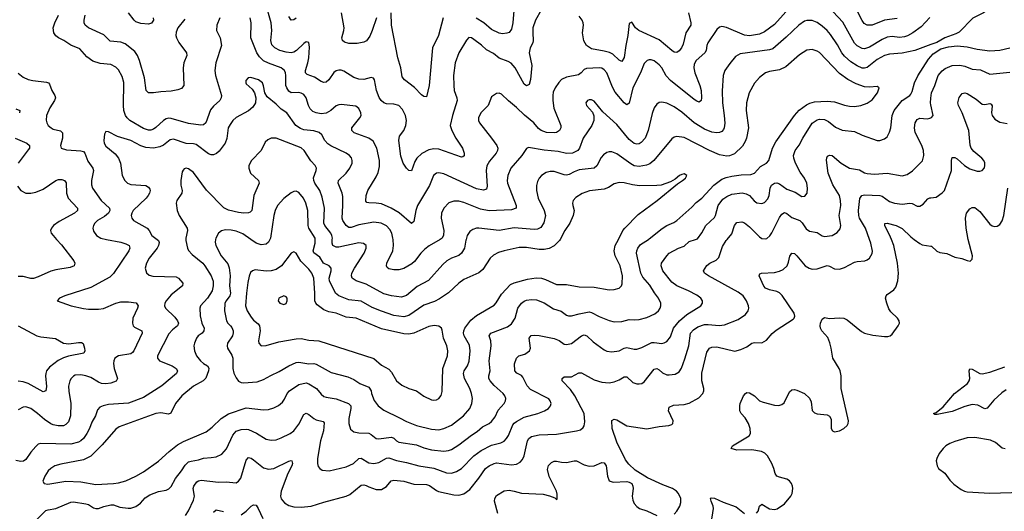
# Model space of a CAD drawing. Header units: inches. Extents: x 501419 to 657765, y 482282 to 547532.
# Tile 26 of 225: x 542721 to 550586, y 507828 to 511755. Entities that reach past the tile are written whole.
import ezdxf

# ---------------------------------------------------------------- set-up
doc = ezdxf.new("R2010")
doc.units = ezdxf.units.IN
doc.header["$MEASUREMENT"] = 0
for name, color, linetype in [('A5540', 7, 'Continuous'), ('A5541', 7, 'Continuous'), ('A5550', 7, 'Continuous'), ('A5551', 7, 'Continuous')]:
    doc.layers.add(name, color=color, linetype=linetype)

msp = doc.modelspace()

# ---------------------------------------------------------------- linework, layer by layer
at = {"layer": 'A5540', "color": 6}
for points, elevation in [([(543818.3, 510000), (543830.7, 509990.7), (543835.9, 509975.9), (543830.3, 509950), (543819.1, 509930), (543755.2, 509850), (543733, 509810), (543724.7, 509770), (543733.9, 509733.9), (543754.4, 509714.4), (543786, 509706), (543970, 509701.1), (543991.1, 509691.1), (544023.7, 509650), (544021.6, 509630), (543930, 509556.4), (543890.8, 509510), (543881.1, 509490), (543878.3, 509470), (543885, 509450), (543959.2, 509379.2), (543981, 509350), (543989.3, 509330), (543980.7, 509310), (543941.4, 509278.6), (543913.7, 509246.3), (543822, 509070), (543821.1, 509050), (543836.8, 509030), (543938.2, 508990), (543970.1, 508970), (543982, 508950), (543974.7, 508930), (543855.6, 508830), (543710, 508738.3), (543590, 508690.9), (543430, 508682.1), (543388.6, 508671.4), (543361.2, 508658.8), (543342.4, 508637.6), (543326, 508590), (543298.8, 508541.2), (543279.9, 508490), (543258.5, 508450), (543230, 508409.3), (543210, 508390.7), (543190, 508379.8), (543130, 508363.5), (542889.2, 508370.8), (542870, 508363.5), (542850, 508346.4), (542810, 508301.3), (542770, 508242.1), (542752, 508228), (542730, 508226.7), (542690, 508234.4)], 2300), ([(543414.9, 510000), (543530, 509978.2), (543570, 509965.2), (543595.2, 509950), (543601.1, 509930), (543594.2, 509910), (543470, 509728.1), (543442.6, 509697.4), (543290, 509616.3), (543082.3, 509550), (543039.6, 509530), (543020.5, 509510), (543132.2, 509470), (543230, 509447.4), (543270, 509442.8), (543350, 509442.6), (543390, 509448.6), (543490, 509490), (543530, 509501.5), (543590, 509501.8), (543652.1, 509492.1), (543668.7, 509470), (543663.4, 509450), (543625.9, 509370), (543621.4, 509330), (543627.8, 509310), (543638.3, 509298.3), (543695.9, 509270), (543699.3, 509250), (543633.6, 509110), (543623.6, 509096.4), (543610, 509086.3), (543510, 509070.4), (543481.6, 509050), (543472.5, 509030), (543470, 509010), (543475.2, 508970), (543501.5, 508890), (543492.4, 508867.6), (543448.6, 508851.4), (543410, 508847.5), (543375.8, 508850), (543350, 508860.2), (543290, 508895.7), (543250, 508911), (543210, 508919), (543165.2, 508914.8), (543150, 508907.5), (543131.4, 508890), (543120.7, 508870), (543111.6, 508828.4), (543113.3, 508786.7), (543131, 508690), (543126.9, 508590), (543110, 508541.9), (543090, 508521.9), (543070, 508512.1), (543029.5, 508510.5), (542990, 508518.6), (542970, 508527.6), (542920.4, 508560.4), (542864.4, 508610), (542810, 508648.9), (542770, 508662.3), (542750, 508660.4), (542710, 508639.9)], 2200), ([(543015.2, 510000), (543055.5, 509955.5), (543152.9, 509830), (543161.3, 509810), (543155.7, 509790), (543124.8, 509775.2), (543010, 509756.9), (542970, 509745.8), (542870, 509700.4), (542831.7, 509688.3), (542810, 509687.7), (542750, 509702.5), (542710, 509704.1)], 2100), ([(542850, 507753.4), (542930, 507833.3), (542950, 507841), (543010, 507850.8), (543130, 507901.2), (543150, 507903.4), (543250, 507889), (543270, 507883.3), (543310, 507856.7), (543330, 507849.6), (543350, 507850.5), (543393, 507867), (543450, 507880.3), (543470, 507879), (543520, 507860), (543587.7, 507852.3), (543610, 507852.8), (543650, 507865.3), (543687.1, 507892.9), (543724.6, 507935.4), (543759.7, 507960.3), (543830, 507986.5), (543890, 507996.1), (543912.7, 508007.3), (543930, 508026.2), (543965.2, 508090), (544014.2, 508150), (544042.3, 508197.7), (544070, 508222.1), (544090, 508229.7), (544150, 508238.9), (544190, 508252.8), (544250, 508256.6), (544290, 508264.4), (544335.5, 508284.5), (544373.8, 508326.2), (544423, 508437), (544451, 508469), (544490, 508481.3), (544530, 508484.9), (544550, 508481.3), (544612.3, 508452.3), (544690, 508404.5), (544730, 508395.3), (544770, 508399.9), (544810, 508414.3), (544881.8, 508450), (544909.7, 508470.3), (544950, 508523.2), (544990, 508601.2), (545010, 508611.4), (545030, 508601.1), (545070, 508568.1), (545090, 508558.5), (545145.2, 508545.2), (545153.7, 508533.7), (545148.7, 508470), (545124.6, 508390), (545099.2, 508250), (545100.2, 508210), (545106.5, 508186.5), (545117.8, 508170), (545137.5, 508157.5), (545192.6, 508152.6), (545330, 508182.3), (545387.3, 508210), (545430, 508249.4), (545450, 508251.4), (545510, 508216), (545550, 508210.2), (545590, 508218.1), (545650, 508253.1), (545670, 508254.5), (545730, 508233.3), (545810, 508219.1), (545910, 508192.2), (546030, 508173.4), (546130, 508136.5), (546170, 508133.9), (546210, 508145.5), (546250, 508170.9), (546349.8, 508270), (546406.8, 508313.2), (546490, 508357.2), (546564.5, 508375.5), (546591.2, 508388.8), (546610, 508408.4), (546625.5, 508434.5), (546661.5, 508518.5), (546670, 508531.1), (546690, 508546), (546750, 508579.9), (546860.5, 508610), (546913.4, 508630), (546946.4, 508650), (546962.5, 508670), (546965.3, 508690), (546959.5, 508710), (546946.6, 508726.6), (546800.5, 508800.5), (546773.7, 508830), (546740.5, 508900.5), (546730, 508911.8), (546691.5, 508931.5), (546676.3, 508950), (546673.7, 509006.3), (546690, 509052.2), (546709, 509071), (546755.5, 509084.5), (546792.3, 509110), (546800.3, 509130), (546790.7, 509210), (546807.7, 509232.3), (546830, 509235.7), (546870, 509231.9), (546990, 509209.1), (547030, 509193), (547070, 509163.9), (547090, 509159.2), (547130, 509169.4), (547210, 509230.7), (547230, 509237.2), (547251, 509231), (547303, 509183), (547390, 509117.6), (547410, 509107.5), (547450, 509101), (547510, 509110), (547550, 509132.2), (547570, 509136.6), (547630, 509122.3), (547650, 509123.4), (547690, 509135.6), (547770, 509175.2), (547790, 509177.7), (547850, 509169.8), (547870, 509173.2), (547890, 509183.4), (547919.4, 509220.6), (547944.1, 509290), (547990.6, 509349.4), (548050, 509400.3), (548160.8, 509470), (548176.2, 509490), (548176.3, 509510), (548163, 509530), (548130, 509554.8), (548064.3, 509590), (547970.3, 509630.3), (547930, 509657.4), (547858.4, 509750), (547844.1, 509790), (547847.4, 509810), (547889.7, 509870), (547910, 509889.2), (547984.3, 509930), (548030, 509945.9), (548070, 509983.1), (548119.4, 510000)], 2300), ([(544047.7, 510000), (544047.7, 509990), (544061.9, 509930), (544070.8, 509910.7), (544098.9, 509878.9), (544182.9, 509810), (544201.1, 509790), (544250.2, 509710), (544265.4, 509665.4), (544267.3, 509630), (544259, 509590), (544221.2, 509530), (544166.4, 509470), (544160.2, 509450), (544162.8, 509390), (544176.8, 509330), (544193.7, 509290), (544192.6, 509270), (544178.2, 509250), (544147.6, 509230), (544133.8, 509210), (544116.5, 509170), (544113.2, 509150), (544117.5, 509110), (544133.1, 509070), (544165.6, 509030), (544190, 509008.7), (544221.4, 508990), (544232.3, 508972.3), (544230, 508950), (544208.9, 508891.1), (544187.2, 508870), (544110, 508828.1), (544017.5, 508750), (543966.8, 508690), (543928, 508612), (543910, 508604.9), (543850, 508614.6), (543810, 508608.7), (543516.2, 508503.8), (543490, 508483.7), (543381.2, 508358.8), (543290.3, 508269.7), (543230, 508238.7), (543050, 508204.4), (543002.7, 508190), (542971, 508170), (542949.4, 508150), (542921.9, 508110), (542906, 508070), (542918, 508050), (542945.2, 508045.2), (543090, 508067.9), (543210, 508063.7), (543330, 508042.9), (543470, 508049.7), (543510, 508055), (543570, 508071.9), (543650, 508108.9), (543710, 508144.1), (543830, 508228.1), (543914.2, 508305.8), (543982, 508358), (544030, 508384.7), (544210, 508462.1), (544259.5, 508500.5), (544331.5, 508568.5), (544390, 508607.3), (544530, 508654.2), (544670, 508637.5), (544710, 508641.4), (544750, 508654.4), (544787.6, 508672.4), (544820.8, 508699.2), (544837, 508723), (544856.9, 508770), (544875.7, 508790), (544950, 508839.8), (545010, 508853.7), (545030, 508846.8), (545093.1, 508810), (545130, 508763.1), (545150, 508746.1), (545170, 508738.5), (545250, 508726.9), (545348.3, 508688.2), (545359.2, 508679.2), (545365.8, 508670), (545365.4, 508650), (545349.6, 508570), (545349.6, 508529.6), (545364.7, 508484.7), (545390, 508463.9), (545430, 508454.5), (545510, 508452.1), (545530, 508442.3), (545570, 508410.5), (545587.2, 508407.2), (545690, 508420.1), (545710, 508412.4), (545730.9, 508390.9), (545750, 508380.1), (545890, 508357.8), (545950, 508335), (546010, 508318.6), (546110, 508308.9), (546147.1, 508312.9), (546170, 508320.6), (546230, 508358.8), (546330, 508436.4), (546374.9, 508465.1), (546417.9, 508502.1), (546470, 508528.8), (546490, 508544.1), (546518.2, 508581.8), (546543.8, 508636.2), (546590.5, 508690), (546600.5, 508710), (546603.4, 508730), (546597.5, 508750), (546584, 508770), (546510, 508834.1), (546479.6, 508870), (546469.5, 508890), (546467.3, 508910), (546478.4, 508950), (546471.4, 509030), (546486.5, 509150), (546483.4, 509190), (546471.7, 509230), (546485.4, 509250), (546618.3, 509301.7), (546650, 509324.5), (546678.3, 509370), (546701.3, 509450), (546730.2, 509490), (546750, 509506), (546770, 509514.2), (546810, 509520.4), (546850, 509518.1), (546910, 509493.6), (546985.8, 509445.8), (547046.5, 509426.5), (547090, 509394.4), (547103.8, 509390), (547130, 509388.2), (547190, 509405.5), (547270, 509421.2), (547290, 509416.9), (547350, 509384.3), (547430, 509351.8), (547470, 509341.2), (547530, 509344.9), (547590, 509360.7), (547630, 509357.2), (547670, 509360.2), (547730, 509377.2), (547793.5, 509406.5), (547823.1, 509430), (547837.6, 509450), (547843.6, 509470), (547843.5, 509490), (547824.8, 509530), (547792.2, 509572.2), (547754.3, 509634.3), (547697.9, 509697.9), (547682.1, 509730), (547648.4, 509890), (547649.8, 509910), (547658.2, 509930), (547681, 509959), (547743.1, 510000)], 2400), ([(544045.5, 507794.5), (544069.4, 507830.6), (544110, 507916.2), (544116.9, 507950), (544106.9, 508010), (544112.4, 508030), (544137.5, 508062.5), (544150, 508071.9), (544170, 508075.9), (544310, 508060.9), (544370, 508063.6), (544450, 508056.6), (544470, 508068.9), (544486.7, 508093.3), (544530, 508237), (544550, 508257.6), (544570, 508253.3), (544590, 508240.3), (544670, 508175.5), (544710, 508163.5), (544750, 508170.9), (544870, 508229.3), (544890, 508233.8), (544895.8, 508230), (544900.3, 508210), (544895, 508190), (544863.7, 508130), (544809.6, 507990), (544804.8, 507950), (544810, 507928.8), (544835.4, 507895.4), (544870, 507875.4), (544910, 507864.4), (544970, 507860.4), (545050, 507869.8), (545150, 507902.2), (545330, 507949.4), (545357.2, 507962.8), (545450, 508037.7), (545470, 508039.8), (545490, 508035), (545510, 508023.4), (545570, 508001.8), (545610, 508003), (545650, 508027.3), (545687.8, 508072.2), (545710, 508076.6), (545790, 508068), (545870, 508043.9), (545970, 508042), (545993.7, 508033.7), (546050, 507994), (546067, 507987), (546190, 507959.2), (546230, 507957.1), (546270, 507967.3), (546316.5, 508003.5), (546390, 508092.6), (546443, 508170), (546470, 508192.2), (546510, 508211.2), (546530, 508215.8), (546650, 508199.7), (546690, 508205.7), (546719.3, 508220.7), (546737.8, 508242.2), (546749.7, 508270.3), (546778.4, 508390), (546789.4, 508410.6), (546810, 508424.9), (546870, 508440.1), (547010, 508445), (547169.3, 508470.7), (547200, 508480), (547223.1, 508496.9), (547230.8, 508510), (547236.1, 508543.9), (547229.4, 508610), (547156.5, 508750), (547120.4, 508800.4), (547055.7, 508870), (547055.2, 508890), (547070, 508901), (547130, 508901.5), (547186.9, 508933.1), (547210, 508935), (547310, 508877.7), (547370, 508859.9), (547430, 508854.9), (547470, 508861), (547510, 508877.9), (547550, 508903.2), (547570, 508900.9), (547617.7, 508857.7), (547650, 508847), (547670, 508845.6), (547690, 508849.7), (547710, 508862.7), (547790, 508964.4), (547810, 508969.1), (547830, 508958.6), (547854.7, 508934.7), (547890, 508918.9), (547910, 508916.9), (547955.7, 508924.3), (547990, 508943), (548007.4, 508972.6), (548035.2, 509044.8), (548067.4, 509150), (548080.3, 509250), (548102.3, 509277.8), (548138, 509302), (548190, 509320.1), (548221.2, 509321.2), (548307.7, 509312.3), (548350, 509317.4), (548459.2, 509360.8), (548519.4, 509400.6), (548540.8, 509430), (548545.6, 509450), (548543.3, 509470), (548526.5, 509510), (548499, 509550), (548459.8, 509579.8), (548223.9, 509710), (548192.3, 509730), (548182.8, 509750), (548210, 509791.3), (548234.8, 509810), (548285.1, 509834.9), (548305.8, 509854.2), (548335.8, 509944.2), (548364.9, 509990), (548373.1, 510000)], 2200), ([(544285.9, 510000), (544283.3, 509976.7), (544288.4, 509950), (544330.9, 509870), (544384.2, 509804.2), (544393.5, 509773.5), (544402.7, 509710), (544397.8, 509630), (544405.2, 509570), (544400.5, 509550), (544370.2, 509510), (544360.7, 509490), (544356.9, 509430), (544372.3, 509350), (544383.4, 509330), (544406.4, 509310), (544415.7, 509295.7), (544425.6, 509270), (544425.4, 509254.6), (544421.1, 509230), (544381.9, 509170), (544378.1, 509150), (544382.3, 509130), (544414.6, 509074.6), (544422.8, 509050), (544425, 508970), (544432.3, 508932.3), (544450, 508895), (544470, 508868.5), (544490, 508857.8), (544510, 508855.1), (544617.2, 508862.8), (544670, 508881.6), (544726.1, 508913.9), (544794.4, 508945.6), (544869.9, 508990), (544930, 509016.2), (544950, 509019.3), (545030, 509006.3), (545070, 509009.1), (545090, 509003.1), (545210, 508936.6), (545343.1, 508903.1), (545390, 508881.3), (545437.2, 508850), (545510, 508818.5), (545527.9, 508790), (545530.6, 508770), (545552, 508712), (545584.1, 508670), (545630, 508637.1), (545755.8, 508575.8), (545810, 508544.2), (545890, 508514.4), (546010, 508484.1), (546070, 508479.9), (546110, 508488.2), (546170, 508517.3), (546266.2, 508590), (546316.9, 508650), (546333.4, 508690), (546337.2, 508730), (546330.2, 508770), (546315.8, 508810), (546274.9, 508890), (546267.2, 508930), (546272.2, 508950), (546297.5, 508990), (546311.9, 509028.2), (546320.8, 509110), (546315.3, 509155.3), (546271.9, 509230), (546265.2, 509250), (546268, 509270), (546278, 509290), (546325.1, 509354.9), (546368.8, 509391.2), (546510, 509475.3), (546526.7, 509493.3), (546570, 509563.1), (546641.4, 509638.6), (546670, 509653.8), (546776.4, 509683.6), (546847.8, 509692.2), (546890, 509690.2), (546920.9, 509680.9), (547010, 509640.7), (547090, 509639.1), (547190, 509621), (547310, 509619.7), (547430, 509597.6), (547470, 509599.2), (547510, 509611.5), (547528.1, 509630), (547534.4, 509645.6), (547535.3, 509710), (547516.8, 509790), (547476.6, 509870), (547468.8, 509910), (547478.6, 509950), (547503.8, 510000)], 2500), ([(544719, 510000), (544710, 509979.2), (544690, 509960.7), (544650, 509957.8), (544610, 509971), (544567.8, 510000)], 2500), ([(547039.2, 510000), (547033.9, 509990), (546990.2, 509949.8), (546950, 509927.7), (546910, 509918.1), (546870, 509919.6), (546770, 509935.5), (546710, 509936.3), (546590.5, 509909.5), (546545.2, 509894.8), (546506.9, 509873.1), (546479.7, 509850), (546420.1, 509759.9), (546390, 509732.8), (546270, 509679), (546230, 509649.1), (546146.9, 509573.1), (546075.2, 509524.8), (546035, 509505), (545950, 509473.4), (545830, 509390.9), (545790, 509380.9), (545710, 509393), (545610, 509425.9), (545536.1, 509456.1), (545450, 509506.1), (545350, 509518.1), (545270.3, 509550.3), (545243.6, 509570), (545195.2, 509670), (545192.2, 509690), (545209.8, 509750), (545210.3, 509770.3), (545192, 509790), (545147.9, 509810), (545117.5, 509857.5), (545071.9, 509891.9), (545066.5, 509910), (545080.4, 509970), (545080.5, 510000)], 2500), ([(546286.3, 510000), (546284.8, 509995.2), (546274.1, 509930), (546250.8, 509889.2), (546227.9, 509872.1), (546170, 509849.2), (546132.1, 509827.9), (546100.8, 509799.2), (545987.6, 509672.4), (545897.4, 509622.6), (545810, 509553.1), (545770, 509538.8), (545690, 509548.5), (545630, 509566), (545490, 509642.7), (545409.4, 509669.4), (545377.9, 509690), (545370.5, 509710), (545374.9, 509730), (545394.9, 509770), (545472, 509890), (545488.5, 509930), (545488.4, 509950), (545467.8, 509967.8), (545431.3, 509971.3), (545270, 509936.9), (545250, 509937.2), (545223.6, 509950), (545216.3, 509970), (545218.2, 510000)], 2400), ([(546079.2, 510000), (545992.5, 509947.5), (545958.3, 509921.7), (545925.4, 509890), (545875.2, 509824.8), (545854.1, 509805.9), (545790, 509767), (545750, 509756.5), (545710, 509756.7), (545670, 509765.4), (545656.5, 509776.5), (545650, 509790), (545653.2, 509810), (545701.5, 509910), (545706.6, 509950), (545703.2, 510000)], 2300), ([(547950, 507806.3), (547970.3, 507830), (547993.1, 507870), (548001.2, 507898.8), (548001, 507930), (547984.8, 507970), (547967.5, 507990), (547936.2, 508010), (547858.4, 508038.4), (547735.3, 508095.3), (547637.5, 508157.5), (547585.7, 508205.7), (547559, 508239), (547490, 508379.5), (547454.3, 508490), (547450, 508553.4), (547470, 508565.3), (547490, 508559.6), (547570, 508511.9), (547730, 508488.1), (547830, 508506.1), (547907.2, 508512.8), (547930, 508521.1), (547939.3, 508530), (547940.4, 508550), (547904.5, 508630), (547910, 508659.7), (547944.8, 508675.2), (548030, 508681.8), (548067.5, 508692.5), (548144.7, 508735.3), (548177.8, 508770), (548185.7, 508790), (548185.1, 508810), (548168.9, 508870), (548169.6, 508930.4), (548210, 509099.4), (548230, 509132.3), (548250, 509139.9), (548290, 509141.3), (548432.5, 509107.5), (548480.4, 509119.6), (548530, 509142.8), (548570, 509170.8), (548590, 509176.6), (548650, 509173.1), (548685.8, 509194.2), (548731, 509249), (548764, 509276), (548898.2, 509361.8), (548906.6, 509370), (548912.4, 509387.6), (548906.6, 509410), (548811.7, 509551.7), (548790, 509572.8), (548770, 509584.5), (548710, 509597.5), (548678.3, 509610), (548665.5, 509625.5), (548628.4, 509710), (548634.5, 509725.5), (548646, 509730), (548750, 509735.4), (548790, 509745), (548820.4, 509759.6), (548850.5, 509790), (548862.2, 509817.8), (548873.1, 509866.9), (548888.9, 509891.1), (548910, 509887), (548930, 509869.6), (548996.5, 509790), (549026.8, 509770), (549050, 509763.3), (549090, 509765.1), (549170, 509792), (549190, 509787.1), (549230, 509765.6), (549270, 509761.9), (549310, 509775.1), (549390, 509817.4), (549410, 509823.8), (549471.3, 509828.7), (549490, 509835.5), (549509.4, 509850.6), (549530, 509887.6), (549532.9, 509907.1), (549520.3, 509970), (549509.8, 510000)], 2100), ([(548606.9, 507813.1), (548620.1, 507830), (548630.4, 507869.6), (548650, 507885.5), (548710, 507847.9), (548750, 507842.5), (548772.1, 507847.9), (548830, 507886.9), (548880.9, 507950), (548890.6, 507970), (548897.5, 508010), (548895.1, 508030), (548886.3, 508050), (548870.4, 508070.4), (548850, 508084.2), (548790, 508099.8), (548768.6, 508110), (548757, 508130), (548746, 508170), (548728, 508210), (548694.2, 508270), (548673.4, 508293.4), (548646.4, 508306.4), (548570, 508318.8), (548450, 508317.7), (548403.9, 508330), (548413.7, 508350), (548548.7, 508430), (548558.2, 508450), (548556, 508490), (548543.9, 508530), (548515.2, 508575.2), (548483.2, 508610), (548474.1, 508630), (548472.7, 508670), (548476.8, 508690), (548504, 508750), (548519.1, 508770), (548530, 508776.8), (548550, 508775.6), (548590.1, 508750.1), (548631.5, 508711.5), (548658.9, 508698.9), (548750, 508674.6), (548786.2, 508673.8), (548810, 508680.4), (548826.4, 508693.6), (548870, 508783.2), (548890, 508799.5), (548910, 508801.6), (548930, 508795.3), (548990, 508768.8), (549030, 508731.8), (549042.1, 508702.1), (549052.5, 508632.5), (549070, 508614.4), (549090, 508607.7), (549170, 508597.5), (549190, 508588.4), (549204.3, 508564.3), (549202.6, 508490), (549213.4, 508470), (549230, 508463.2), (549270, 508471.3), (549304.6, 508490), (549330, 508512.9), (549339, 508530), (549341.2, 508550), (549282.6, 508810), (549282.3, 508910), (549275.4, 508950), (549267.3, 508970), (549215.4, 509050), (549203.8, 509130), (549192.5, 509172.5), (549175.8, 509215.8), (549129, 509270), (549118.1, 509290), (549114.3, 509310), (549117.4, 509330), (549130, 509363), (549150, 509376.6), (549190, 509369.3), (549270, 509374.3), (549304, 509370), (549330, 509358.7), (549444.9, 509264.9), (549470.1, 509250.1), (549534.8, 509234.8), (549630, 509223.6), (549655.9, 509224.1), (549675.6, 509230), (549690, 509242.8), (549738.5, 509310), (549748.2, 509330), (549746.1, 509350), (549733.9, 509370), (549680.8, 509420.8), (549664.3, 509444.3), (549646.4, 509490), (549638.2, 509530), (549641.8, 509550), (549650, 509560.9), (549704, 509596), (549720.9, 509619.1), (549736.8, 509670), (549740, 509730), (549733.8, 509810), (549704.2, 509950), (549685, 510000)], 2000), ([(549866.4, 510000), (549910, 509966), (549930, 509955.8), (550000, 509945.4)], 2000), ([(542709.6, 509309.6), (542857.7, 509230), (542890, 509221.4), (543007.1, 509207.1), (543070, 509171.9), (543114.1, 509165.9), (543190, 509177.5), (543215.7, 509175.7), (543227.4, 509167.4), (543238.4, 509130), (543242.1, 509110), (543232.5, 509090), (543110, 509067), (543070, 509054.7), (543028.3, 509031.7), (542959.8, 508980.2), (542936.3, 508950), (542929, 508930), (542926.8, 508910), (542934.2, 508825.8), (542930.3, 508789.7), (542910, 508781.8), (542789.6, 508849.6), (542750, 508863.1), (542710, 508866.4)], 2100), ([(546539.2, 507810), (546515.1, 507910), (546515.4, 507930), (546530, 507955.5), (546590, 507991.9), (546630, 507996.3), (546670, 507989.8), (546730, 507972.2), (546903.7, 507963.7), (546951.9, 507951.9), (546994.9, 507934.9), (547010, 507923), (547013.7, 507926.3), (547014.9, 507965.1), (547010.4, 507990), (546950, 508105.6), (546937, 508163), (546945.4, 508194.6), (546970, 508217.6), (546991.8, 508228.2), (547010, 508229.7), (547050, 508220.2), (547090, 508217.1), (547150, 508231.8), (547170, 508231.6), (547230, 508200.5), (547270, 508187.3), (547310, 508192.1), (547370, 508216.8), (547390, 508216.2), (547405.4, 508190), (547416, 508110), (547431, 508071), (547461.3, 508061.3), (547570, 508065.1), (547590, 508061.5), (547610.9, 508050), (547620.1, 508030), (547621.3, 508010), (547614.6, 507950), (547617.6, 507917.6), (547629.4, 507890), (547650, 507866.7), (547671.1, 507851.1), (547730, 507831.2), (547810, 507795.7)], 2100), ([(548243.6, 507730), (548264, 507850), (548260.8, 507870), (548243.4, 507910), (548239.5, 507930), (548244.4, 507935.6), (548270, 507933.9), (548340, 507900), (548445, 507865), (548510, 507810.7)], 2000), ([(544270, 507821.4), (544290, 507839.1), (544350, 507827.4)], 2100), ([(544490, 507801), (544530, 507830.3), (544570, 507869.1), (544590, 507880.6), (544610, 507876.7), (544627.3, 507850), (544663, 507770)], 2100)]:
    msp.add_lwpolyline(points, dxfattribs=dict(at, elevation=elevation))
for points, elevation in [([(544910, 509901.8), (544890, 509890.3), (544812.5, 509790), (544770, 509760.1), (544730, 509749.3), (544690, 509747), (544603.4, 509756.6), (544579.8, 509750), (544564.3, 509735.7), (544553, 509707), (544544, 509656), (544532.2, 509570), (544525.6, 509470), (544537, 509430), (544570, 509379.9), (544590, 509353.9), (544625.7, 509325.7), (544638, 509310), (544641.8, 509270), (544629.8, 509190), (544630.8, 509170.8), (544650, 509150.1), (544690, 509152.4), (544790, 509182.8), (544930, 509206.5), (544970, 509207.1), (545030, 509194), (545110.7, 509190.7), (545549, 509049), (545610, 508994.8), (545670, 508963.2), (545690, 508938.7), (545731.2, 508871.2), (545774.5, 508834.5), (545828.5, 508808.5), (545890.4, 508790.4), (545950, 508747.9), (546010, 508718.4), (546030, 508714.8), (546050, 508717.5), (546070, 508728.6), (546086.6, 508753.4), (546095.2, 508784.8), (546102.3, 508970), (546137.6, 509070), (546140.9, 509110), (546131.9, 509150), (546106.6, 509210), (546095.8, 509275.8), (546089.9, 509289.9), (546070, 509306.1), (546031.7, 509311.7), (545990, 509305.5), (545870, 509250.7), (545830, 509244), (545790, 509244.9), (545610, 509285.2), (545410, 509372), (545330, 509380.1), (545250, 509411), (545190, 509422.1), (545150, 509437), (545097.1, 509477.1), (545085.5, 509490), (545077.8, 509510), (545078.9, 509570), (545069.8, 509690), (545054.4, 509730), (545030, 509762.3), (544966.3, 509826.3), (544930, 509890.4)], 2600), ([(544830, 509550.4), (544791.6, 509530), (544784.7, 509510), (544799.6, 509490), (544830, 509480.2), (544850, 509487.5), (544859.1, 509510), (544857.8, 509530), (544850, 509542.2)], 2700)]:
    msp.add_lwpolyline(points, close=True, dxfattribs=dict(at, elevation=elevation))
at = {"layer": 'A5541', "color": 6}
for points, elevation in [([(548890, 511870.5), (548750, 511716.9), (548670, 511658.2), (548630, 511639.5), (548550, 511627.4), (548510, 511630.8), (548366.2, 511693.8), (548330, 511701.2), (548310, 511695.7), (548290, 511676.2), (548218, 511570), (548210.3, 511550), (548204.1, 511510), (548194.6, 511490), (548125.9, 511430), (548110, 511399.1), (548106.8, 511370), (548113.1, 511330), (548154, 511230), (548165.1, 511190), (548168.6, 511130), (548163.6, 511110), (548150, 511097), (548130, 511103.5), (548110, 511118), (547919.2, 511270), (547886.4, 511306.4), (547850.2, 511370), (547830, 511395.6), (547790, 511426.4), (547766.3, 511433.7), (547750, 511434), (547732.2, 511427.8), (547710, 511404.4), (547681.3, 511330), (547619.2, 511210), (547590, 511087.2), (547570, 511075.3), (547550, 511089.9), (547477.4, 511177.4), (547456, 511216), (547411.8, 511330), (547390, 511355.6), (547370, 511367), (547350, 511370.8), (547250, 511365.7), (547230, 511356.5), (547207, 511330), (547184.8, 511315.2), (547090, 511296.6), (547050, 511277.3), (547026.6, 511253.4), (546997.4, 511210), (546983.7, 511176.3), (546978.7, 511150), (546979.3, 511110), (546988.6, 511048.6), (547042.5, 510910), (547042.4, 510890), (547034.1, 510870), (547010, 510854.5), (546992.9, 510850), (546930, 510853.9), (546885.8, 510870), (546865.9, 510885.9), (546828.8, 510930), (546752.6, 510992.6), (546690, 511054.7), (546626.2, 511106.2), (546570, 511160.1), (546550, 511168.5), (546530, 511166.4), (546490, 511139.7), (546462.2, 511070), (546405.8, 511010), (546384.9, 510970), (546385.5, 510950), (546394.6, 510930), (546490.7, 510810), (546533.1, 510750), (546541.2, 510730), (546538.3, 510710), (546526.2, 510690), (546474, 510626), (546452.8, 510587.2), (546446.7, 510550), (546454.1, 510425.9), (546450, 510401.2), (546427.1, 510392.9), (546370, 510404.8), (546110, 510523.9), (546070, 510532.9), (546050, 510528.8), (546026.3, 510510), (545993.9, 510430), (545899.4, 510270), (545885.5, 510230), (545870, 510141.8), (545850, 510127.7), (545751.8, 510211.8), (545689.8, 510249.8), (545610, 510283.7), (545569.8, 510290.2), (545510, 510291.1), (545494.7, 510294.7), (545485.2, 510305.2), (545488.1, 510350), (545501.8, 510390), (545570, 510500.3), (545585.7, 510534.3), (545596.4, 510583.6), (545596.4, 510630), (545572.7, 510730), (545543.7, 510783.7), (545509, 510810), (545391.7, 510850), (545373.8, 510870), (545374.1, 510890), (545438.2, 510970), (545448, 510990), (545447.2, 511010), (545430, 511044.4), (545405.1, 511065.1), (545290, 511078.9), (545270, 511075.9), (545250, 511065.7), (545205.5, 511030), (545170, 511008.4), (545130, 511001.8), (545090.6, 511010), (545062.3, 511022.3), (545042.6, 511042.6), (545027.9, 511070), (545010, 511130), (544990, 511158.4), (544970, 511169.1), (544952.2, 511172.2), (544890, 511171.2), (544870, 511183.1), (544853.8, 511210), (544848.2, 511230), (544847.2, 511310), (544845, 511330), (544836.3, 511350), (544810.1, 511370.1), (544707.6, 511407.6), (544670, 511425.7), (544637.5, 511457.5), (544614.4, 511490), (544567.4, 511610), (544569.1, 511729.1), (544561.8, 511770)], 2200), ([(546886.8, 511830), (546842, 511750), (546821.1, 511690), (546819.1, 511650), (546823.5, 511590), (546819.1, 511570), (546799, 511530), (546791.4, 511491.4), (546813, 511390), (546802.3, 511277.7), (546790, 511238), (546770, 511227.9), (546750, 511239.8), (546678.4, 511370), (546646.8, 511406.8), (546621.9, 511421.9), (546550, 511448.2), (546505, 511485), (546450, 511515.1), (546410, 511552.7), (546350, 511597.7), (546330, 511610.8), (546307.6, 511612.4), (546290, 511591.8), (546227.7, 511490), (546200.2, 511410), (546187, 511310), (546189.3, 511230), (546192.7, 511190), (546214.3, 511130), (546216.2, 511110), (546178.1, 510990), (546161, 510910), (546172.8, 510870), (546204.4, 510810), (546258.5, 510730), (546272, 510690), (546272.1, 510667.9), (546261.7, 510658.3), (546250, 510655.6), (546070, 510720.9), (546030, 510723.7), (545990, 510716.4), (545933.5, 510686.5), (545893.9, 510650), (545876.9, 510623.1), (545850, 510546.7), (545830, 510549.9), (545810, 510567.8), (545783.5, 510610), (545766.2, 510666.2), (545749.4, 510790), (545755.9, 510824.1), (545789.5, 510870.5), (545806.1, 510910), (545810.6, 510950), (545802.7, 510990), (545778.1, 511038.1), (545749, 511069), (545710, 511080.7), (545650, 511081.8), (545630, 511090.4), (545608, 511110), (545592.4, 511132.4), (545570.5, 511190), (545554.2, 511274.2), (545547.9, 511287.9), (545530, 511293.7), (545470, 511278.4), (545430, 511278.7), (545390, 511292.3), (545310, 511344.6), (545290, 511351.1), (545270, 511351.4), (545250, 511345.6), (545230, 511332.2), (545190, 511274.8), (545170, 511257.2), (545150, 511254.1), (545130, 511260.4), (545075.9, 511295.9), (545017.4, 511317.4), (545004.2, 511330), (545002.9, 511350), (545023.1, 511410), (545030.5, 511450), (545035.3, 511535.3), (545030, 511572.5), (545010, 511577.5), (544990, 511566.1), (544931.5, 511508.5), (544910, 511496.4), (544890, 511491.6), (544850, 511495.2), (544798.7, 511510), (544759.6, 511530), (544734.2, 511554.2), (544726.1, 511590), (544734.3, 511670), (544730.9, 511730), (544685.2, 511890)], 2100), ([(544321.2, 511770), (544295.3, 511710), (544292.4, 511670), (544322.6, 511610), (544333, 511550), (544288.9, 511410), (544280.8, 511350), (544286.2, 511310), (544333.6, 511150), (544330.3, 511130), (544318.9, 511110), (544270, 511065.6), (544245.7, 511034.3), (544207.7, 510932.3), (544190, 510915.8), (544167.6, 510912.4), (544070, 510925.7), (543930, 510966), (543910, 510967.6), (543890, 510962.5), (543870, 510950), (543810, 510893.1), (543790, 510879.7), (543770, 510873.7), (543750, 510873.9), (543710, 510886.3), (543602.1, 510950), (543578.7, 510970), (543566.2, 510990), (543553.8, 511030), (543549.4, 511070), (543553.8, 511253.8), (543540.5, 511300.5), (543510, 511355.3), (543490, 511375), (543450, 511396.4), (543364.1, 511404.1), (543304.9, 511424.9), (543257.7, 511457.7), (543201.4, 511521.4), (543130.5, 511550.5), (543075, 511590), (543030.4, 511610.4), (543010, 511624.9), (542994.8, 511650), (542990, 511690), (543002.2, 511730), (543031.5, 511790)], 2200), ([(544039.7, 511760.3), (543983.3, 511690), (543970, 511655.8), (543968.2, 511630), (543972.7, 511610), (543991.9, 511571.9), (544053.6, 511490), (544056, 511470), (544032.6, 511410), (544026.8, 511370), (544031.6, 511228.4), (544014.3, 511205.7), (543984.9, 511195.1), (543930, 511184.8), (543850, 511179.6), (543790, 511169.5), (543750, 511171.6), (543730.6, 511190.6), (543717.8, 511290), (543678.3, 511430), (543661.9, 511470), (543639.9, 511499.9), (543562.9, 511562.9), (543530, 511575.9), (543444.5, 511584.5), (543394.7, 511634.7), (543270.7, 511690), (543245.3, 511710), (543236.5, 511730), (543236.2, 511750), (543245.4, 511790)], 2100), ([(543786.5, 511770), (543789.1, 511750.9), (543774, 511726), (543750, 511718.8), (543690, 511723.5), (543650, 511738.3), (543636, 511750), (543590.7, 511810)], 2000), ([(544930, 511766), (544910, 511752.8), (544890, 511752.3), (544870, 511779.3)], 2000), ([(545571.3, 511770), (545538, 511670), (545517.3, 511622.7), (545492.5, 511587.5), (545470, 511574.8), (545416.3, 511563.7), (545350, 511565), (545315.9, 511575.9), (545298.5, 511590), (545295.5, 511610), (545311.5, 511668.5), (545312.7, 511690), (545292, 511810)], 2000), ([(546102.7, 511770), (546066.7, 511630), (546018.9, 511530), (545991.9, 511228.1), (545970, 511138.3), (545950, 511141.4), (545930, 511156.1), (545873.6, 511213.6), (545794.6, 511274.6), (545777.3, 511297.3), (545766.8, 511370), (545740.7, 511450), (545690, 511710), (545688, 511810)], 2000), ([(546668.6, 511828.6), (546660.9, 511730), (546650, 511678.4), (546630, 511652.6), (546613.6, 511646.4), (546576.6, 511643.4), (546550, 511647.4), (546490, 511677.5), (546430, 511729.4), (546366.5, 511766.5)], 2000), ([(548064.5, 511810), (548083.4, 511730), (548082.3, 511710), (548042.5, 511650), (548020.2, 511559.8), (548007.3, 511530), (547990, 511505.8), (547970, 511493.3), (547950, 511494.4), (547930, 511508.3), (547830, 511595), (547667.6, 511667.6), (547641.2, 511690), (547610, 511734.2), (547590, 511724.5), (547580.2, 511630), (547562.3, 511550), (547550, 511453.2), (547530, 511421.2), (547510, 511431.9), (547459, 511479), (547432.9, 511492.9), (547390, 511504.9), (547290, 511521.3), (547247.8, 511550), (547226.6, 511586.6), (547217.5, 511650), (547224.2, 511710), (547221.9, 511730), (547214.2, 511750), (547190, 511784)], 2100), ([(549990, 511771.4), (549921.9, 511698.1), (549856.6, 511650), (549813.8, 511626.2), (549790, 511618.2), (549750, 511613.2), (549690, 511619.6), (549650, 511616.5), (549610, 511597.4), (549510, 511534.4), (549470, 511521.9), (549450, 511523.8), (549410, 511545.6), (549390, 511568.5), (549295.9, 511735.9), (549217.9, 511817.9)], 2200), ([(549730, 511763.5), (549630, 511751.6), (549530, 511710.7), (549490, 511710.2), (549465.6, 511725.6), (549450, 511747.5), (549416.4, 511816.4)], 2100), ([(550000, 511555.7), (549870.9, 511509.1), (549770, 511488), (549670, 511480.5), (549630, 511470), (549570, 511437.1), (549490, 511373), (549470, 511366.7), (549450, 511368), (549410, 511386.2), (549359.7, 511419.7), (549310, 511463.1), (549287.8, 511490), (549253.1, 511553.1), (549197.7, 511637.7), (549170, 511669), (549130, 511703.4), (549090, 511731.9), (549050, 511748.4), (549010, 511749.1), (548990, 511742.3), (548943.8, 511710), (548844.5, 511615.5), (548736.9, 511523.1), (548710, 511515.4), (548476.9, 511483.1), (548440.1, 511459.9), (548393.7, 511406.3), (548354.6, 511350), (548341.6, 511310), (548332, 511188), (548336.1, 511090), (548349.7, 510990), (548352.7, 510927.3), (548348, 510892), (548341.8, 510878.2), (548330, 510863), (548310, 510852.7), (548289.6, 510850.4), (548250, 510856.1), (548190, 510879.4), (548110, 510931.4), (548010, 511015.1), (547950, 511058.4), (547890, 511089.5), (547850, 511096.6), (547830, 511092.4), (547810, 511079.9), (547789.5, 511050.5), (547773.7, 511006.3), (547741.5, 510870), (547716.1, 510810), (547685.6, 510774.4), (547670, 510763.6), (547650, 510760.5), (547630, 510766), (547590, 510798.9), (547490, 510918.1), (547379.6, 511019.6), (547310, 511103.9), (547290, 511114.4), (547270, 511114.9), (547257.6, 511110), (547243.8, 511090), (547247.6, 511070), (547296.3, 511016.3), (547306.1, 510986.1), (547307.1, 510950), (547292, 510910), (547222.3, 510810), (547194, 510730), (547180.7, 510710), (547138.1, 510690), (547090, 510685.6), (547021.8, 510701.8), (546910, 510713.4), (546786.7, 510733.3), (546770, 510727.4), (546733.1, 510670), (546643.9, 510570), (546620.6, 510510), (546615.8, 510470), (546618.1, 510450), (546687.2, 510270), (546686.2, 510250), (546650, 510235.7), (546470, 510229.4), (546401.9, 510241.9), (546270, 510293.6), (546230, 510304.9), (546190, 510305.7), (546150, 510290.9), (546110, 510250.3), (546090.9, 510209.1), (546089.1, 510170), (546110.2, 510069.8), (546107.3, 510032.7), (546095.7, 510010), (546079.2, 510000)], 2300), ([(547743.1, 510000), (547750, 510004.5), (547852.3, 510087.7), (547890, 510110), (547946.1, 510133.9), (547969.6, 510150), (548090, 510257.6), (548124.7, 510295.3), (548170, 510330.7), (548266.3, 510433.7), (548330, 510479.9), (548365, 510495), (548410, 510504.8), (548483.8, 510516.2), (548561.9, 510518.1), (548591.2, 510528.8), (548637.9, 510582.1), (548686.4, 510610), (548704.6, 510630), (548733.5, 510730), (548760.2, 510779.8), (548909.1, 510990.9), (548948.4, 511031.6), (549005.4, 511074.6), (549031.5, 511088.5), (549070, 511099.8), (549170, 511103.3), (549230, 511098.5), (549310, 511072.4), (549350, 511064.3), (549390, 511062.3), (549441, 511070), (549490, 511087), (549530, 511116), (549572.7, 511170), (549587.6, 511210), (549570, 511221.3), (549510, 511216.7), (549470, 511219.6), (549401.6, 511241.6), (549337.2, 511277.2), (549270, 511324), (549110, 511491.8), (549090, 511504.6), (549050, 511517.3), (549010, 511511.7), (548950, 511473.1), (548841.9, 511378.1), (548790, 511354), (548710, 511341.6), (548677.9, 511330), (548630, 511294.3), (548590, 511248.5), (548548.3, 511170), (548526.6, 511090), (548524.8, 511030), (548542.4, 510890), (548526.9, 510810), (548517.3, 510782.7), (548495.4, 510744.6), (548430, 510684.8), (548391.9, 510668.1), (548370, 510664.9), (548310, 510675.7), (548230, 510710.7), (548030, 510812.8), (547970, 510821.2), (547950, 510816), (547930, 510802.5), (547785.9, 510630), (547755.6, 510604.4), (547727.5, 510592.5), (547670, 510582.8), (547630, 510588.6), (547602.8, 510602.8), (547490, 510682.7), (547450, 510698.2), (547430, 510699.3), (547410, 510694.9), (547383.9, 510676.1), (547366.6, 510653.4), (547331.2, 510588.8), (547309.7, 510570.3), (547190, 510555.7), (547150, 510540.9), (547110, 510518.5), (547090, 510514.1), (547070, 510516.9), (546990, 510543.7), (546957.7, 510542.3), (546926.7, 510533.3), (546890.6, 510510), (546871.2, 510488.8), (546857, 510463), (546849.2, 510430), (546850.6, 510389.4), (546863.2, 510330), (546911.2, 510230), (546921.6, 510190), (546908, 510132), (546883.7, 510096.3), (546857.2, 510082.8), (546830, 510079), (546670, 510091.1), (546550, 510072), (546390, 510089.4), (546370, 510088.8), (546340.2, 510079.8), (546317.4, 510062.6), (546295.9, 510030), (546286.3, 510000)], 2400), ([(548119.4, 510000), (548134.8, 510005.2), (548170, 510052.7), (548201.1, 510110), (548270, 510175.9), (548278.3, 510190), (548300.3, 510270), (548338.9, 510321.1), (548370, 510343.3), (548410, 510360.4), (548490.9, 510370.9), (548523.6, 510363.6), (548549.4, 510350), (548587.1, 510307.1), (548610, 510291.6), (548650, 510286.8), (548670, 510294.6), (548696.1, 510323.9), (548706.7, 510350), (548716.8, 510410), (548727.4, 510432.6), (548750, 510449.6), (548770, 510451.4), (548790, 510444.3), (548850, 510401.3), (548916.7, 510376.7), (548970, 510342.4), (548994, 510346), (549010.7, 510370), (549013, 510410), (549007.6, 510450), (548988.8, 510490), (548956.3, 510536.3), (548917.3, 510610), (548903.6, 510650), (548902.8, 510670), (548915.8, 510710), (548948.3, 510751.7), (548975.5, 510810), (549052.1, 510927.9), (549090, 510955.9), (549110, 510959.9), (549150, 510956.5), (549182.5, 510942.5), (549237, 510897), (549290, 510873.7), (549390, 510863.1), (549450, 510831.5), (549570, 510790.1), (549593, 510790), (549630, 510803), (549650, 510819.6), (549670, 510856.3), (549678.8, 510890), (549690.5, 510990), (549707, 511030), (549770.5, 511109.5), (549830.3, 511149.7), (549839.3, 511160.7), (549850, 511182.7), (549869.6, 511250.4), (549894, 511306), (549980.9, 511439.1), (550000, 511460.7)], 2300), ([(542710, 511328), (542750, 511295), (542790, 511278.4), (542826.5, 511270), (542936.1, 511256.1), (542951.2, 511251.2), (542960.7, 511240.7), (542978.8, 511190), (543003.3, 511150), (543006.2, 511130), (542998.8, 511110), (542961.5, 511050), (542935.7, 510990), (542932.2, 510952.2), (542937.3, 510930), (542948.5, 510910), (542971.4, 510890), (542990, 510881.2), (543047, 510867), (543064.2, 510850), (543062.2, 510810), (543048, 510750), (543053.9, 510730), (543095.9, 510715.9), (543210, 510707.9), (543230, 510702.3), (543242.6, 510690), (543264.4, 510624.4), (543305, 510570), (543310.9, 510550), (543294.2, 510470), (543295.2, 510435.2), (543302.2, 510410), (543372.7, 510310), (543437.7, 510250), (543441.2, 510230), (543430.7, 510210), (543397.8, 510182.2), (543343.3, 510150), (543321.7, 510130), (543309.8, 510110), (543305.2, 510090), (543310, 510065), (543335, 510030), (543368.7, 510008.7), (543414.9, 510000)], 2200), ([(545703.2, 510000), (545702.5, 510010), (545694.2, 510050), (545678.3, 510078.3), (545650, 510107.4), (545608.2, 510130), (545550, 510137.5), (545430, 510117.5), (545370, 510096.4), (545350, 510094.9), (545330, 510109.9), (545301.1, 510150), (545295.8, 510170), (545303.7, 510270), (545301.5, 510341.5), (545296.3, 510370), (545265.3, 510450), (545267.2, 510470), (545329.9, 510530), (545359, 510570), (545376.1, 510610), (545377.6, 510630), (545370.8, 510650.8), (545355.4, 510670), (545328.2, 510690), (545206.7, 510746.7), (545182.5, 510762.5), (545158.8, 510790), (545134.5, 510834.5), (545114, 510854), (545070, 510868.3), (544990, 510875.3), (544964.7, 510884.7), (544927.3, 510910), (544855.9, 511010), (544810, 511039.4), (544770, 511079.9), (544697.7, 511137.7), (544680.1, 511170), (544670, 511228), (544660.8, 511250), (544630, 511274.1), (544566.6, 511293.4), (544545.9, 511290), (544527.4, 511270), (544526.3, 511250), (544530, 511242.9), (544579, 511199), (544598.1, 511170), (544608.7, 511130), (544605.2, 511090), (544582.4, 511057.6), (544550, 511026.8), (544450, 510973), (544424.1, 510950), (544401.5, 510918.5), (544387.6, 510890), (544375.3, 510804.7), (544361.5, 510770), (544315, 510705), (544293.1, 510686.9), (544270, 510675.4), (544250, 510675.5), (544230, 510684.5), (544130, 510758.8), (544110, 510764.5), (544050, 510765), (543950, 510801.2), (543924, 510796), (543870, 510751.6), (543841.7, 510738.3), (543790, 510730.1), (543730, 510734.5), (543688.5, 510748.5), (543610, 510790.1), (543502.6, 510822.6), (543430, 510858.5), (543410, 510861.7), (543398.3, 510841.7), (543393.2, 510790), (543395.9, 510770), (543410, 510744.5), (543483, 510683), (543510.9, 510650), (543527.8, 510610), (543540.6, 510510), (543560.1, 510470), (543581.7, 510450), (543610, 510438.8), (543730, 510430.8), (543750, 510418.3), (543760.8, 510400.8), (543763.9, 510390), (543758.7, 510370), (543747.1, 510350), (543730.7, 510329.3), (543627.8, 510230), (543616.6, 510210), (543612.4, 510190), (543616.9, 510170), (543629.6, 510150), (543738.2, 510090), (543756.1, 510070), (543778.1, 510030), (543818.3, 510000)], 2300), ([(550000, 511074.9), (549996.7, 511090), (550000, 511127)], 2200), ([(542690, 511042.5), (542721.8, 511030), (542719.5, 511010)], 2100), ([(548373.1, 510000), (548410, 510044.7), (548430, 510111.1), (548450, 510134.2), (548490, 510139.2), (548510, 510132.2), (548550, 510101.1), (548630, 510020.7), (548650, 510008.2), (548675.5, 510004.5), (548690, 510007.7), (548712.8, 510027.2), (548730, 510052.8), (548790, 510174.2), (548810, 510202.8), (548830, 510214.4), (548850, 510206.3), (548890, 510174), (548953.7, 510150), (548972.5, 510132.5), (549003.7, 510083.8), (549030, 510065.1), (549090, 510055), (549130, 510029.7), (549150, 510023.5), (549210, 510032.4), (549250, 510055.4), (549274.8, 510085.2), (549281.5, 510110), (549267.4, 510190), (549279.7, 510270), (549278.3, 510310), (549268.6, 510350), (549217.1, 510437.1), (549180.4, 510530), (549166.3, 510633.7), (549167.2, 510652.8), (549174.1, 510665.9), (549190, 510671.8), (549210, 510669.1), (549282.5, 510610), (549349.5, 510569.5), (549430, 510554.7), (549470, 510531.9), (549490, 510526.8), (549550, 510520.2), (549650, 510528.7), (549770, 510508.6), (549810, 510517.7), (549853.5, 510546.5), (549931.8, 510628.2), (549943.7, 510670), (549939.7, 510710), (549928.2, 510750), (549874.5, 510854.5), (549869.1, 510890), (549873.1, 510930), (549890, 510957.5), (549910, 510968.1), (549970, 510963.9), (549990, 510967.3), (550000, 510971.9)], 2200), ([(542684, 510810), (542777.6, 510770), (542798.9, 510750), (542798.6, 510730), (542790, 510714.4), (542709.3, 510610)], 2100), ([(545218.2, 510000), (545218.9, 510010), (545214.8, 510030), (545205.4, 510050), (545159, 510110), (545151.7, 510130), (545155.5, 510250), (545138.1, 510338.1), (545118.5, 510390), (545078.3, 510450), (545070, 510470), (545069.3, 510490.7), (545090.7, 510550), (545092.4, 510570), (545082.2, 510590), (545047.1, 510627.1), (544994.3, 510710), (544970.7, 510730.7), (544770, 510809.4), (544730, 510807.4), (544704.2, 510795.8), (544682.9, 510777.1), (544650.3, 510710), (544571.9, 510630), (544552.4, 510590), (544551, 510570), (544564.7, 510530), (544630, 510471.4), (544634.1, 510450), (544591.3, 510350), (544574.5, 510230), (544562.2, 510217.8), (544548.1, 510211.9), (544510.9, 510209.1), (544470, 510213.8), (544390, 510232.7), (544351.4, 510251.4), (544214, 510394), (544110, 510533.5), (544070, 510563.9), (544050, 510569.2), (544036.1, 510563.9), (544026, 510554), (544020.3, 510539.7), (544007.7, 510470), (544008, 510432), (544019.4, 510390), (544016, 510370), (543976.6, 510310), (543970.6, 510290), (543979.5, 510230), (543996.1, 510190), (544059.7, 510090), (544061.4, 510070), (544047.7, 510010), (544047.7, 510000)], 2400), ([(547503.8, 510000), (547539.2, 510070), (547553.7, 510090), (547661.6, 510198.4), (547813.5, 510310), (547976.4, 510443.6), (548015.5, 510470), (548038.4, 510490), (548049.6, 510510), (548030, 510522.7), (548010, 510518.7), (547990.3, 510510), (547957.9, 510482.1), (547920.5, 510459.5), (547846, 510434), (547810.4, 510429.6), (547671.5, 510428.5), (547615.8, 510435.8), (547550, 510452.6), (547510, 510455), (547470, 510442.8), (547425.5, 510414.5), (547390, 510400.3), (547271.7, 510388.3), (547213.8, 510366.2), (547164.2, 510335.8), (547143.1, 510310), (547138.2, 510290), (547139.6, 510270), (547150.1, 510229.9), (547142.9, 510190), (547114.4, 510130), (547076.3, 510070), (547039.2, 510000)], 2500), ([(542704.2, 510424.2), (542730, 510391.3), (542770.1, 510370.1), (542809.2, 510369.2), (542850, 510376.5), (542910, 510400.3), (543010, 510470.1), (543030, 510478.3), (543059.1, 510479.1), (543078, 510470), (543092, 510452), (543096.4, 510370), (543107.9, 510330), (543183.7, 510250), (543182.2, 510230), (543159.9, 510210), (543036.6, 510143.4), (542991, 510110), (542975.1, 510090), (542968.7, 510070), (542973.2, 510050), (542988.1, 510030), (543015.2, 510000)], 2100), ([(545080.5, 510000), (545080.5, 510010), (545031.3, 510090), (545026.5, 510110), (545022.2, 510230), (545007.4, 510290), (544988.6, 510330), (544950, 510375.8), (544930, 510384.7), (544910, 510382.4), (544890, 510372.6), (544830, 510327.7), (544780.7, 510270), (544762.4, 510230), (544752.5, 510190), (544723.4, 510010), (544719, 510000)], 2500), ([(549509.8, 510000), (549478.4, 510090), (549430.4, 510170), (549422.8, 510190), (549421.4, 510230), (549432.5, 510327.5), (549448.7, 510351.3), (549470, 510357), (549590.6, 510350.6), (549610, 510345.4), (549670, 510302.3), (549708.9, 510288.9), (549770, 510282.6), (549830.2, 510290.2), (549850, 510286.7), (549890, 510266.8), (549910, 510266.7), (549938.4, 510281.6), (549976.5, 510323.5), (549990, 510330.8), (550000, 510332.1)], 2100), ([(549685, 510000), (549678, 510018), (549631.4, 510110), (549632.7, 510127.3), (549651.1, 510128.9), (549721, 510110), (549770, 510087.9), (549840.4, 510020.4), (549866.4, 510000)], 2000), ([(544567.8, 510000), (544503.9, 510043.9), (544450, 510064.7), (544410, 510073.1), (544364.4, 510075.6), (544332.7, 510067.3), (544310.6, 510049.4), (544287, 510010), (544285.9, 510000)], 2500)]:
    msp.add_lwpolyline(points, dxfattribs=dict(at, elevation=elevation))
at = {"layer": 'A5550', "color": 6}
for points, elevation in [([(550000, 509945.4), (550004.7, 509944.7), (550046.3, 509906.3), (550070, 509895.1), (550127.1, 509887.1), (550190, 509857.5), (550247.3, 509847.3), (550290, 509830.2), (550313.6, 509826.4), (550330, 509843), (550331.5, 509868.5), (550298.5, 509998.5), (550298.2, 510000)], 2000), ([(550600.8, 508799.2), (550565.7, 508774.3), (550503, 508717), (550450, 508652.1), (550430, 508646.9), (550375.2, 508675.2), (550330, 508680.6), (550270, 508666.2), (550170, 508625.6), (550050, 508601.3), (550030, 508601.2), (550021.2, 508610), (550042, 508618), (550098.7, 508661.3), (550188.7, 508770), (550290.9, 508850), (550305.3, 508870), (550309.9, 508890), (550306.5, 508950), (550310, 508964.9), (550330, 508963.6), (550390, 508928), (550410, 508926), (550470, 508938.4), (550590, 508982.4)], 1900), ([(550592.5, 508327.5), (550570, 508332.8), (550516.8, 508376.8), (550475, 508395), (550350, 508418.4), (550290, 508415.5), (550190, 508386.2), (550150.8, 508370), (550117.9, 508350), (550096.4, 508330), (550066.4, 508290), (550045.8, 508250), (550042.2, 508230), (550049.1, 508190), (550061.5, 508170), (550111.6, 508131.6), (550150, 508078.1), (550183.9, 508043.9), (550242, 508002), (550268.7, 507988.7), (550290, 507983.9), (550470, 507973.4), (550730, 507981.1)], 2000)]:
    msp.add_lwpolyline(points, dxfattribs=dict(at, elevation=elevation))
at = {"layer": 'A5551', "color": 6}
for points, elevation in [([(550595.6, 512004.4), (550557.1, 511950), (550502, 511898), (550448.7, 511830), (550420.9, 511810), (550333.8, 511766.2), (550224.8, 511655.2), (550198.8, 511641.2), (550110.8, 511610), (550047.2, 511572.8), (550000, 511555.7)], 2300), ([(550000, 511460.7), (550018.5, 511481.5), (550078.8, 511521.2), (550141, 511539), (550210, 511545), (550290, 511538.3), (550370, 511520.2), (550470, 511506.7), (550550, 511511), (550630, 511530.4)], 2300), ([(550000, 511127), (550003.9, 511170), (550031.1, 511230), (550058.9, 511310), (550090, 511347.6), (550114.5, 511365.5), (550170, 511388.5), (550230, 511391.8), (550270, 511385.1), (550330, 511359.4), (550394.8, 511354.8), (550470, 511319.6), (550630, 511335.4)], 2200), ([(550000, 510332.1), (550042.4, 510337.6), (550090, 510370.7), (550108.2, 510391.8), (550165.5, 510550), (550163.7, 510630), (550170, 510653), (550190, 510655.2), (550210, 510643.3), (550268.2, 510590), (550310, 510562.6), (550370, 510544.8), (550390, 510544.4), (550410, 510550.1), (550427.2, 510572.8), (550431.6, 510590), (550430, 510610.6), (550422.1, 510630), (550406.5, 510650), (550341.8, 510701.8), (550321.4, 510730), (550314, 510754), (550302.8, 510870), (550250, 511012.1), (550219.8, 511070), (550214.2, 511090), (550225.5, 511134.5), (550250, 511166.7), (550270, 511171.1), (550290, 511165.5), (550360.6, 511120.6), (550410, 511081), (550430, 511078), (550470, 511084.4), (550479.9, 511079.9), (550488, 511068), (550484.7, 511010), (550488.5, 510990), (550510, 510959.9), (550550, 510936.1), (550610, 510927.1)], 2100), ([(550000, 510971.9), (550005.5, 510974.5), (550018.7, 510990), (550000, 511074.9)], 2200), ([(550298.2, 510000), (550281.3, 510090), (550275.9, 510170), (550283.4, 510210), (550310, 510243.9), (550330, 510255.7), (550350, 510255.4), (550390, 510223), (550470, 510120.9), (550490, 510107.6), (550510, 510102.7), (550530, 510105.8), (550550, 510119.8), (550570, 510149), (550583.5, 510190), (550613.7, 510410)], 2000)]:
    msp.add_lwpolyline(points, dxfattribs=dict(at, elevation=elevation))

doc.saveas('drawing.dxf')
